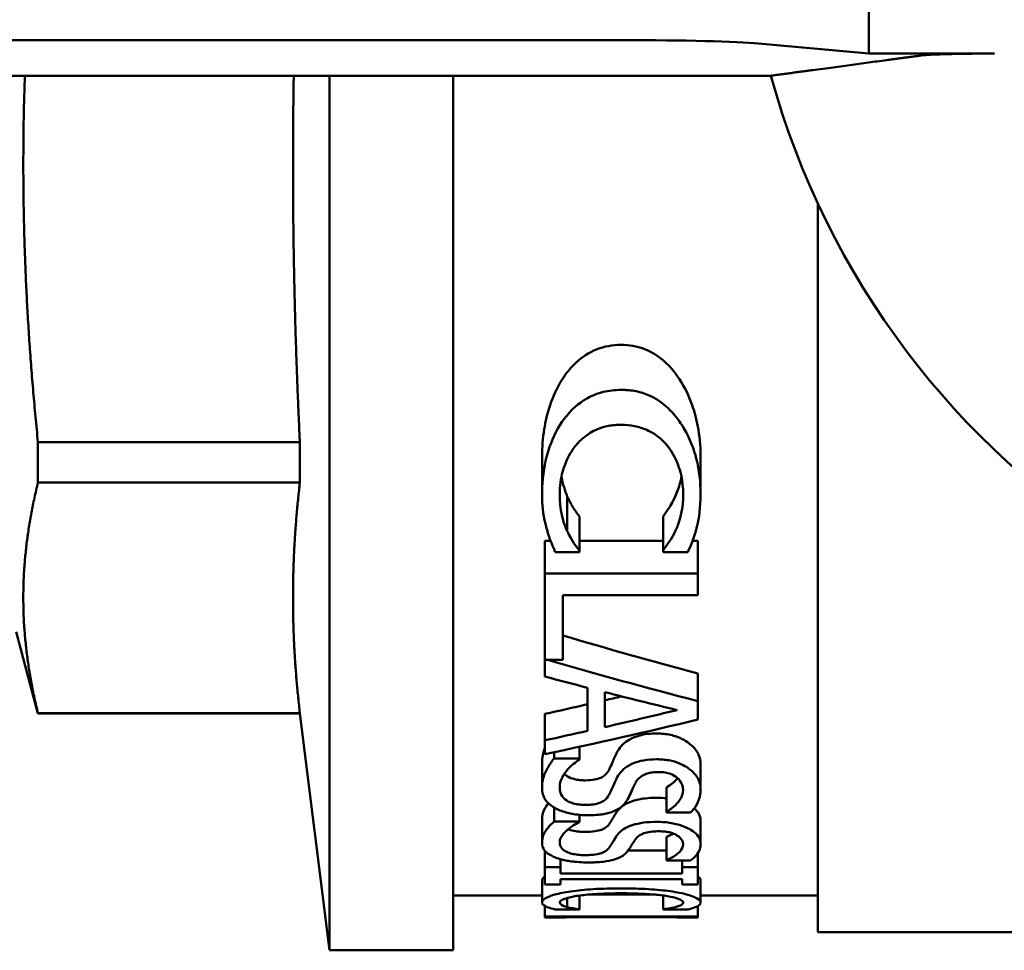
# Model space of a CAD drawing. Header units: millimetres. Extents: x 37 to 190, y 77 to 240.
# Tile 3 of 42: x 50 to 64, y 85 to 98. Entities that reach past the tile are written whole.
import ezdxf

# ---------------------------------------------------------------- set-up
doc = ezdxf.new("R2010")
doc.units = ezdxf.units.MM
doc.layers.add('Видимый контур (ГОСТ)', color=7, linetype='Continuous', lineweight=50)

msp = doc.modelspace()

# ---------------------------------------------------------------- linework, layer by layer
at = {"layer": 'Видимый контур (ГОСТ)'}
for p, q in [((61.672, 102.741), (61.672, 97.351)), ((58.289, 97.536), (47.313, 97.536)), ((61.672, 97.351), (60.16, 97.491)), ((63.4, 97.351), (61.672, 97.351)), ((45.172, 97.047), (60.329, 97.047)), ((54.272, 85.046), (54.272, 97.047)), ((55.972, 85.046), (55.972, 97.047)), ((60.972, 85.296), (60.972, 95.3)), ((50.272, 91.464), (50.272, 92.02)), ((53.866, 92.02), (50.272, 92.02)), ((53.866, 91.464), (53.866, 92.02)), ((57.19, 91.317), (57.19, 91.827)), ((59.365, 91.311), (59.365, 91.82)), ((53.866, 91.464), (50.272, 91.464)), ((57.536, 90.796), (57.536, 91.275)), ((57.704, 90.531), (57.704, 90.997)), ((58.851, 90.533), (58.851, 90.999)), ((57.228, 90.666), (57.307, 90.666)), ((57.228, 90.216), (57.228, 90.666)), ((57.704, 90.666), (58.851, 90.666)), ((59.255, 90.666), (59.328, 90.666)), ((59.328, 90.216), (59.328, 90.666)), ((57.704, 90.531), (57.704, 90.508)), ((58.851, 90.508), (58.851, 90.533)), ((57.371, 90.508), (57.704, 90.508)), ((58.851, 90.508), (59.188, 90.508)), ((59.328, 90.216), (57.228, 90.216)), ((57.228, 88.802), (57.228, 90.216)), ((59.328, 90.216), (59.328, 89.92)), ((57.476, 89.92), (59.328, 89.92)), ((57.476, 89.92), (57.476, 89.034)), ((49.972, 89.415), (50.272, 88.296)), ((57.248, 89.034), (57.476, 89.034)), ((59.328, 88.466), (59.328, 88.845)), ((57.815, 88.056), (57.815, 88.648)), ((58.053, 88.588), (58.053, 88.109)), ((59.328, 88.466), (59.328, 88.212)), ((50.272, 88.296), (50.272, 88.302)), ((53.866, 88.302), (50.272, 88.302)), ((53.866, 88.296), (50.272, 88.296)), ((53.866, 88.296), (53.866, 88.302)), ((53.866, 88.296), (54.272, 85.046)), ((57.228, 87.927), (57.228, 88.289)), ((57.228, 87.736), (57.228, 87.927)), ((57.704, 87.677), (57.704, 87.839)), ((57.354, 87.677), (57.354, 87.763)), ((57.19, 87.276), (57.19, 87.618)), ((57.704, 87.677), (57.354, 87.677)), ((57.704, 87.677), (57.704, 87.664)), ((59.365, 87.258), (59.365, 87.6)), ((58.896, 86.948), (58.896, 87.282)), ((57.354, 86.815), (57.354, 87.007)), ((57.704, 86.815), (57.704, 86.905)), ((58.896, 86.938), (58.896, 86.948)), ((58.896, 86.938), (59.229, 86.938)), ((57.19, 86.521), (57.19, 86.844)), ((57.704, 86.815), (57.354, 86.815)), ((57.704, 86.815), (57.704, 86.806)), ((59.365, 86.508), (59.365, 86.831)), ((58.896, 86.286), (58.896, 86.603)), ((57.228, 86.185), (57.228, 86.411)), ((58.37, 86.416), (58.896, 86.416)), ((59.328, 86.185), (59.328, 86.377)), ((57.442, 86.185), (57.442, 86.296)), ((58.896, 86.279), (58.896, 86.286)), ((58.896, 86.279), (59.229, 86.279)), ((59.113, 86.185), (59.113, 86.279)), ((57.442, 86.185), (57.228, 86.185)), ((57.228, 85.951), (57.228, 86.185)), ((57.442, 86.185), (57.442, 86.102)), ((59.113, 86.102), (57.442, 86.102)), ((59.328, 86.185), (59.113, 86.185)), ((59.113, 86.102), (59.113, 86.185)), ((59.328, 86.185), (59.328, 85.951)), ((57.19, 85.703), (57.19, 86.007)), ((57.228, 85.951), (57.442, 85.951)), ((57.442, 86.022), (57.442, 85.951)), ((57.442, 86.022), (59.113, 86.022)), ((59.113, 85.951), (59.113, 86.022)), ((59.113, 85.951), (59.328, 85.951)), ((59.365, 85.702), (59.365, 86.006)), ((57.814, 85.81), (58.745, 85.81)), ((55.972, 85.796), (57.19, 85.796)), ((57.536, 85.639), (57.536, 85.764)), ((57.704, 85.609), (57.704, 85.797)), ((58.851, 85.609), (58.851, 85.798)), ((59.365, 85.796), (60.972, 85.796)), ((57.228, 85.509), (57.228, 85.655)), ((57.371, 85.606), (57.704, 85.606)), ((57.704, 85.609), (57.704, 85.606)), ((58.851, 85.606), (58.851, 85.609)), ((58.851, 85.606), (59.188, 85.606)), ((59.328, 85.509), (59.328, 85.653)), ((59.328, 85.509), (57.228, 85.509)), ((57.228, 85.497), (57.228, 85.509)), ((57.231, 85.496), (57.474, 85.496)), ((57.47, 85.5), (57.47, 85.496)), ((57.47, 85.5), (59.086, 85.5)), ((59.082, 85.496), (59.325, 85.496)), ((59.086, 85.496), (59.086, 85.5)), ((59.328, 85.509), (59.328, 85.497)), ((60.972, 85.296), (65.972, 85.296)), ((54.272, 85.046), (55.972, 85.046))]:
    msp.add_line(p, q, dxfattribs=at)
msp.add_arc((71.172, 100.046), 11.25, 195.4597, 280.3303, dxfattribs=at)
for centre, major_axis, ratio, start_param, end_param in [((58.289, 97.466), (-2, 0), 0.034921, 3.502429, 4.712389), ((85.46, 100.046), (42.27, 0), 0.337115, 3.988898, 4.045935), ((85.46, 100.046), (43.16, 0), 0.337115, 3.999999, 4.06205), ((85.674, 100.046), (44.819, 0), 0.324638, 4.024773, 4.041609), ((85.475, 100.046), (44.492, 0), 0.327022, 4.04831, 4.076229), ((32.747, 100.046), (-43.347, 0), 0.328744, 2.194209, 2.200662), ((32.425, 100.046), (-43.895, 0), 0.324638, 2.171302, 2.187605), ((32.747, 100.046), (-44.259, 0), 0.328744, 2.17946, 2.206957), ((34.216, 100.046), (-43.16, 0), 0.337115, 2.133145, 2.191774), ((32.425, 100.046), (-44.819, 0), 0.324638, 2.157248, 2.173059)]:
    msp.add_ellipse(centre, major_axis=major_axis, ratio=ratio, start_param=start_param, end_param=end_param, dxfattribs=at)
msp.add_rational_spline([(62.39, 97.325), (61.869, 97.255), (60.829, 97.114), (60.329, 97.047)], [26.4233411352, 25.1809248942, 23.0112575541, 22.0955468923], degree=2, knots=[202.671691, 202.671691, 202.671691, 204.434283, 205.692538, 205.692538, 205.692538], dxfattribs=at)
for points, knots in [([(63.4, 97.351), (63.268, 97.351), (63.112, 97.35), (62.871, 97.346), (62.742, 97.343), (62.563, 97.337), (62.48, 97.333), (62.416, 97.328), (62.401, 97.326), (62.39, 97.325)], [0.4592163, 0.4592163, 0.4592163, 0.4592163, 0.4989422, 0.4989422, 0.5372006, 0.5372006, 0.5743027, 0.5743027, 0.5870323, 0.5870323, 0.5870323, 0.5870323]), ([(57.466, 92.879), (57.52, 92.965), (57.585, 93.046), (57.734, 93.181), (57.827, 93.248), (57.994, 93.313), (58.046, 93.328), (58.158, 93.348), (58.217, 93.353), (58.276, 93.353)], [0, 0, 0, 0, 0.03386013, 0.03386013, 0.06454852, 0.06454852, 0.07770891, 0.07770891, 0.09187958, 0.09187958, 0.09187958, 0.09187958]), ([(58.276, 93.353), (58.384, 93.353), (58.489, 93.337), (58.643, 93.28), (58.725, 93.243), (58.923, 93.087), (59.007, 92.987), (59.076, 92.882)], [0, 0, 0, 0, 0.03236699, 0.03236699, 0.05017379, 0.05017379, 0.06977098, 0.06977098, 0.06977098, 0.06977098]), ([(57.19, 91.827), (57.19, 91.949), (57.2, 92.073), (57.252, 92.399), (57.32, 92.649), (57.466, 92.879)], [0, 0, 0, 0, 0.0448483, 0.0448483, 0.1183862, 0.1183862, 0.1183862, 0.1183862]), ([(59.076, 92.882), (59.15, 92.769), (59.207, 92.648), (59.305, 92.37), (59.365, 92.136), (59.365, 91.82)], [0, 0, 0, 0, 0.045139, 0.045139, 0.1024127, 0.1024127, 0.1024127, 0.1024127]), ([(58.276, 92.736), (58.192, 92.736), (58.11, 92.727), (57.951, 92.688), (57.879, 92.659), (57.737, 92.58), (57.631, 92.508), (57.506, 92.355), (57.485, 92.328), (57.466, 92.3)], [-0.1663657, -0.1663657, -0.1663657, -0.1663657, -0.1151362, -0.1151362, -0.0659123, -0.0659123, -0.0114654, -0.0114654, 0, 0, 0, 0]), ([(59.076, 92.303), (59.024, 92.375), (58.964, 92.445), (58.832, 92.562), (58.754, 92.619), (58.601, 92.686), (58.541, 92.705), (58.446, 92.724), (58.413, 92.728), (58.363, 92.733), (58.346, 92.734), (58.311, 92.736), (58.294, 92.736), (58.276, 92.736)], [-0.1078919, -0.1078919, -0.1078919, -0.1078919, -0.0719761, -0.0719761, -0.0396316, -0.0396316, -0.0203657, -0.0203657, -0.0103953, -0.0103953, -0.0052578, -0.0052578, 0, 0, 0, 0]), ([(57.466, 92.3), (57.381, 92.176), (57.32, 92.041), (57.243, 91.796), (57.206, 91.642), (57.192, 91.404), (57.19, 91.361), (57.19, 91.317)], [-0.1789428, -0.1789428, -0.1789428, -0.1789428, -0.0884004, -0.0884004, -0.0162328, -0.0162328, 0, 0, 0, 0]), ([(59.365, 91.311), (59.365, 91.47), (59.348, 91.633), (59.275, 91.913), (59.224, 92.063), (59.115, 92.244), (59.096, 92.274), (59.076, 92.303)], [-0.1529585, -0.1529585, -0.1529585, -0.1529585, -0.0721601, -0.0721601, -0.011927, -0.011927, 0, 0, 0, 0]), ([(57.641, 91.959), (57.681, 92.009), (57.727, 92.055), (57.818, 92.125), (57.876, 92.166), (57.997, 92.217), (58.048, 92.232), (58.129, 92.247), (58.158, 92.25), (58.201, 92.254), (58.216, 92.255), (58.246, 92.256), (58.261, 92.257), (58.276, 92.257)], [-0.09157293, -0.09157293, -0.09157293, -0.09157293, -0.05825431, -0.05825431, -0.03389631, -0.03389631, -0.0176159, -0.0176159, -0.00903697, -0.00903697, -0.00458049, -0.00458049, 0, 0, 0, 0]), ([(58.276, 92.257), (58.338, 92.257), (58.399, 92.251), (58.517, 92.228), (58.573, 92.21), (58.69, 92.158), (58.777, 92.11), (58.878, 92.007), (58.895, 91.988), (58.911, 91.969)], [-0.1126293, -0.1126293, -0.1126293, -0.1126293, -0.0794885, -0.0794885, -0.0476976, -0.0476976, -0.0084697, -0.0084697, 0, 0, 0, 0]), ([(57.432, 91.313), (57.432, 91.415), (57.445, 91.518), (57.5, 91.716), (57.54, 91.81), (57.611, 91.918), (57.626, 91.939), (57.641, 91.959)], [-0.08316515, -0.08316515, -0.08316515, -0.08316515, -0.04476668, -0.04476668, -0.00856274, -0.00856274, 0, 0, 0, 0]), ([(58.911, 91.969), (58.976, 91.886), (59.023, 91.796), (59.086, 91.626), (59.114, 91.523), (59.126, 91.37), (59.127, 91.341), (59.127, 91.313)], [-0.1135479, -0.1135479, -0.1135479, -0.1135479, -0.0572866, -0.0572866, -0.0107246, -0.0107246, 0, 0, 0, 0]), ([(59.027, 91.295), (59.053, 91.356), (59.074, 91.42), (59.094, 91.503), (59.099, 91.522), (59.103, 91.544)], [0, 0, 0, 0, 0.02474083, 0.02474083, 0.03150157, 0.03150157, 0.03150157, 0.03150157]), ([(57.19, 91.317), (57.19, 91.151), (57.202, 91.039), (57.242, 90.877), (57.247, 90.858), (57.252, 90.839)], [-0.0636147, -0.0636147, -0.0636147, -0.0636147, -0.00741016, -0.00741016, 0, 0, 0, 0]), ([(57.536, 90.796), (57.499, 90.877), (57.444, 91.016), (57.433, 91.262), (57.432, 91.287), (57.432, 91.313)], [-0.09280211, -0.09280211, -0.09280211, -0.09280211, -0.00949353, -0.00949353, 0, 0, 0, 0]), ([(57.536, 91.275), (57.557, 91.228), (57.581, 91.18), (57.636, 91.089), (57.675, 91.033), (57.704, 90.997)], [0, 0, 0, 0, 0.01896711, 0.01896711, 0.03889242, 0.03889242, 0.03889242, 0.03889242]), ([(58.851, 90.999), (58.877, 91.033), (58.903, 91.071), (58.945, 91.135), (58.982, 91.19), (59.027, 91.295)], [0, 0, 0, 0, 0.01510229, 0.01510229, 0.02730552, 0.02730552, 0.02730552, 0.02730552]), ([(59.127, 91.313), (59.127, 91.223), (59.121, 91.051), (59.041, 90.848), (59.034, 90.831), (59.027, 90.814)], [-0.08210602, -0.08210602, -0.08210602, -0.08210602, -0.00693512, -0.00693512, 0, 0, 0, 0]), ([(59.311, 90.839), (59.332, 90.926), (59.359, 91.055), (59.365, 91.266), (59.365, 91.288), (59.365, 91.311)], [-0.07967751, -0.07967751, -0.07967751, -0.07967751, -0.00832152, -0.00832152, 0, 0, 0, 0]), ([(57.252, 90.839), (57.283, 90.715), (57.31, 90.659), (57.36, 90.536), (57.365, 90.522), (57.371, 90.508)], [-0.0510919, -0.0510919, -0.0510919, -0.0510919, -0.00577978, -0.00577978, 0, 0, 0, 0]), ([(59.027, 90.814), (59.006, 90.769), (58.965, 90.683), (58.864, 90.55), (58.858, 90.541), (58.851, 90.533)], [-0.06082367, -0.06082367, -0.06082367, -0.06082367, -0.0037199, -0.0037199, 0, 0, 0, 0]), ([(59.188, 90.508), (59.223, 90.582), (59.266, 90.683), (59.303, 90.811), (59.307, 90.825), (59.311, 90.839)], [-0.05093432, -0.05093432, -0.05093432, -0.05093432, -0.00561036, -0.00561036, 0, 0, 0, 0]), ([(57.704, 90.531), (57.683, 90.556), (57.624, 90.624), (57.551, 90.765), (57.543, 90.78), (57.536, 90.796)], [-0.05920658, -0.05920658, -0.05920658, -0.05920658, -0.00635211, -0.00635211, 0, 0, 0, 0]), ([(58.385, 87.936), (58.427, 87.96), (58.475, 87.979), (58.559, 88.002), (58.594, 88.009), (58.679, 88.019), (58.722, 88.021), (58.765, 88.021)], [0, 0, 0, 0, 0.0184725, 0.0184725, 0.02826136, 0.02826136, 0.037525, 0.037525, 0.037525, 0.037525]), ([(58.765, 88.021), (58.83, 88.021), (58.893, 88.015), (59.01, 87.989), (59.06, 87.971), (59.16, 87.922), (59.211, 87.887), (59.292, 87.81), (59.32, 87.77), (59.357, 87.686), (59.365, 87.643), (59.365, 87.6)], [0, 0, 0, 0, 0.0196177, 0.0196177, 0.0380114, 0.0380114, 0.0603786, 0.0603786, 0.0821188, 0.0821188, 0.1048142, 0.1048142, 0.1048142, 0.1048142]), ([(58.2, 87.727), (58.215, 87.76), (58.234, 87.794), (58.282, 87.856), (58.318, 87.896), (58.385, 87.936)], [0, 0, 0, 0, 0.02011074, 0.02011074, 0.03944134, 0.03944134, 0.03944134, 0.03944134]), ([(57.19, 87.618), (57.19, 87.672), (57.197, 87.729), (57.218, 87.797), (57.223, 87.809), (57.228, 87.822)], [0, 0, 0, 0, 0.03284432, 0.03284432, 0.04046467, 0.04046467, 0.04046467, 0.04046467]), ([(58.104, 87.514), (58.119, 87.543), (58.133, 87.572), (58.151, 87.614), (58.157, 87.63), (58.179, 87.681), (58.189, 87.704), (58.2, 87.727)], [0, 0, 0, 0, 0.01841573, 0.01841573, 0.02667207, 0.02667207, 0.03341848, 0.03341848, 0.03341848, 0.03341848]), ([(57.354, 87.677), (57.315, 87.628), (57.283, 87.578), (57.229, 87.48), (57.207, 87.431), (57.192, 87.332), (57.19, 87.303), (57.19, 87.276)], [-0.1056661, -0.1056661, -0.1056661, -0.1056661, -0.0608471, -0.0608471, -0.0173822, -0.0173822, 0, 0, 0, 0]), ([(57.432, 87.287), (57.432, 87.339), (57.45, 87.391), (57.504, 87.481), (57.545, 87.539), (57.648, 87.625), (57.675, 87.645), (57.704, 87.664)], [-0.1180997, -0.1180997, -0.1180997, -0.1180997, -0.0582705, -0.0582705, -0.0141707, -0.0141707, 0, 0, 0, 0]), ([(58.385, 87.584), (58.346, 87.562), (58.314, 87.537), (58.257, 87.48), (58.235, 87.447), (58.213, 87.409), (58.206, 87.395), (58.2, 87.382)], [-0.0359409, -0.0359409, -0.0359409, -0.0359409, -0.02340256, -0.02340256, -0.00871908, -0.00871908, 0, 0, 0, 0]), ([(58.765, 87.667), (58.702, 87.667), (58.64, 87.663), (58.529, 87.643), (58.479, 87.627), (58.418, 87.601), (58.401, 87.593), (58.385, 87.584)], [-0.04227987, -0.04227987, -0.04227987, -0.04227987, -0.02370756, -0.02370756, -0.00700855, -0.00700855, 0, 0, 0, 0]), ([(59.365, 87.258), (59.365, 87.304), (59.356, 87.351), (59.31, 87.439), (59.277, 87.479), (59.201, 87.543), (59.149, 87.579), (59.033, 87.628), (58.984, 87.643), (58.904, 87.658), (58.877, 87.661), (58.821, 87.666), (58.793, 87.667), (58.765, 87.667)], [-0.148701, -0.148701, -0.148701, -0.148701, -0.1032366, -0.1032366, -0.0618205, -0.0618205, -0.0340668, -0.0340668, -0.0169472, -0.0169472, -0.0085362, -0.0085362, 0, 0, 0, 0]), ([(57.496, 87.465), (57.51, 87.451), (57.526, 87.44), (57.57, 87.415), (57.601, 87.403), (57.659, 87.388), (57.682, 87.384), (57.731, 87.379), (57.757, 87.378), (57.783, 87.378)], [0.03523177, 0.03523177, 0.03523177, 0.03523177, 0.04666893, 0.04666893, 0.06392434, 0.06392434, 0.07405266, 0.07405266, 0.08482064, 0.08482064, 0.08482064, 0.08482064]), ([(57.783, 87.378), (57.827, 87.378), (57.87, 87.381), (57.943, 87.394), (57.972, 87.403), (58.023, 87.426), (58.044, 87.441), (58.079, 87.474), (58.094, 87.494), (58.104, 87.514)], [0, 0, 0, 0, 0.01315791, 0.01315791, 0.02363125, 0.02363125, 0.0346077, 0.0346077, 0.04751609, 0.04751609, 0.04751609, 0.04751609]), ([(58.467, 87.336), (58.476, 87.355), (58.489, 87.375), (58.52, 87.409), (58.538, 87.425), (58.587, 87.456), (58.614, 87.466), (58.657, 87.479), (58.681, 87.484), (58.721, 87.489), (58.735, 87.49), (58.764, 87.492), (58.779, 87.492), (58.794, 87.492)], [-0.03599305, -0.03599305, -0.03599305, -0.03599305, -0.02946059, -0.02946059, -0.02379265, -0.02379265, -0.01671678, -0.01671678, -0.00870321, -0.00870321, -0.00444852, -0.00444852, 0, 0, 0, 0]), ([(58.794, 87.492), (58.822, 87.492), (58.851, 87.49), (58.905, 87.481), (58.93, 87.475), (58.987, 87.454), (59.016, 87.437), (59.078, 87.386), (59.1, 87.352), (59.12, 87.295), (59.124, 87.271), (59.124, 87.248)], [-0.0699744, -0.0699744, -0.0699744, -0.0699744, -0.06015058, -0.06015058, -0.05054336, -0.05054336, -0.03612581, -0.03612581, -0.01459794, -0.01459794, 0, 0, 0, 0]), ([(57.783, 87.041), (57.749, 87.041), (57.716, 87.043), (57.653, 87.052), (57.624, 87.059), (57.564, 87.08), (57.533, 87.096), (57.474, 87.143), (57.455, 87.175), (57.435, 87.232), (57.432, 87.26), (57.432, 87.287)], [-0.07519523, -0.07519523, -0.07519523, -0.07519523, -0.06349138, -0.06349138, -0.05220966, -0.05220966, -0.03729734, -0.03729734, -0.01685755, -0.01685755, 0, 0, 0, 0]), ([(58.2, 87.382), (58.166, 87.306), (58.151, 87.268), (58.117, 87.198), (58.111, 87.186), (58.104, 87.174)], [-0.04560855, -0.04560855, -0.04560855, -0.04560855, -0.00778464, -0.00778464, 0, 0, 0, 0]), ([(58.356, 87.105), (58.389, 87.162), (58.414, 87.223), (58.455, 87.311), (58.461, 87.323), (58.467, 87.336)], [-0.05613576, -0.05613576, -0.05613576, -0.05613576, -0.00781644, -0.00781644, 0, 0, 0, 0]), ([(58.896, 87.282), (58.956, 87.315), (59.003, 87.355), (59.044, 87.399), (59.047, 87.403), (59.051, 87.408)], [0, 0, 0, 0, 0.02867592, 0.02867592, 0.03149202, 0.03149202, 0.03149202, 0.03149202]), ([(57.19, 87.276), (57.19, 87.227), (57.198, 87.176), (57.245, 87.092), (57.28, 87.058), (57.339, 87.016), (57.359, 87.003), (57.381, 86.991)], [-0.06052236, -0.06052236, -0.06052236, -0.06052236, -0.03358176, -0.03358176, -0.01044914, -0.01044914, 0, 0, 0, 0]), ([(58.104, 87.174), (58.09, 87.148), (58.069, 87.121), (58.014, 87.083), (57.989, 87.072), (57.936, 87.055), (57.903, 87.049), (57.839, 87.042), (57.811, 87.041), (57.783, 87.041)], [-0.04072631, -0.04072631, -0.04072631, -0.04072631, -0.02827325, -0.02827325, -0.01942985, -0.01942985, -0.00849199, -0.00849199, 0, 0, 0, 0]), ([(59.124, 87.248), (59.124, 87.198), (59.109, 87.15), (59.051, 87.065), (59.008, 87.022), (58.94, 86.973), (58.919, 86.96), (58.896, 86.948)], [-0.07016335, -0.07016335, -0.07016335, -0.07016335, -0.03861102, -0.03861102, -0.0109217, -0.0109217, 0, 0, 0, 0]), ([(59.229, 86.938), (59.291, 86.999), (59.346, 87.08), (59.364, 87.214), (59.365, 87.236), (59.365, 87.258)], [-0.08595261, -0.08595261, -0.08595261, -0.08595261, -0.01390308, -0.01390308, 0, 0, 0, 0]), ([(57.19, 86.844), (57.19, 86.886), (57.198, 86.93), (57.232, 87.004), (57.255, 87.036), (57.277, 87.063)], [0, 0, 0, 0, 0.03286041, 0.03286041, 0.05709347, 0.05709347, 0.05709347, 0.05709347]), ([(57.827, 86.899), (57.898, 86.899), (57.968, 86.904), (58.09, 86.925), (58.136, 86.939), (58.229, 86.976), (58.269, 87.004), (58.323, 87.057), (58.342, 87.081), (58.356, 87.105)], [-0.07289222, -0.07289222, -0.07289222, -0.07289222, -0.05444631, -0.05444631, -0.03868912, -0.03868912, -0.01656759, -0.01656759, 0, 0, 0, 0]), ([(58.2, 86.923), (58.215, 86.948), (58.236, 86.974), (58.282, 87.018), (58.317, 87.047), (58.385, 87.076)], [0, 0, 0, 0, 0.01983386, 0.01983386, 0.03566289, 0.03566289, 0.03566289, 0.03566289]), ([(58.385, 87.076), (58.429, 87.094), (58.479, 87.109), (58.561, 87.124), (58.595, 87.13), (58.682, 87.137), (58.723, 87.139), (58.765, 87.139)], [0, 0, 0, 0, 0.01866757, 0.01866757, 0.02687327, 0.02687327, 0.03403934, 0.03403934, 0.03403934, 0.03403934]), ([(57.381, 86.991), (57.426, 86.967), (57.48, 86.948), (57.586, 86.922), (57.653, 86.908), (57.767, 86.9), (57.797, 86.899), (57.827, 86.899)], [-0.07015016, -0.07015016, -0.07015016, -0.07015016, -0.03452979, -0.03452979, -0.0090125, -0.0090125, 0, 0, 0, 0]), ([(58.104, 86.769), (58.119, 86.79), (58.134, 86.812), (58.15, 86.84), (58.157, 86.852), (58.18, 86.89), (58.19, 86.907), (58.2, 86.923)], [0, 0, 0, 0, 0.0179879, 0.0179879, 0.02277724, 0.02277724, 0.02637881, 0.02637881, 0.02637881, 0.02637881]), ([(59.277, 86.993), (59.307, 86.969), (59.328, 86.944), (59.358, 86.889), (59.365, 86.86), (59.365, 86.831)], [0.05895895, 0.05895895, 0.05895895, 0.05895895, 0.07085537, 0.07085537, 0.08440064, 0.08440064, 0.08440064, 0.08440064]), ([(57.354, 86.815), (57.316, 86.779), (57.284, 86.743), (57.229, 86.671), (57.208, 86.635), (57.192, 86.564), (57.19, 86.542), (57.19, 86.521)], [-0.09540261, -0.09540261, -0.09540261, -0.09540261, -0.05654889, -0.05654889, -0.01730606, -0.01730606, 0, 0, 0, 0]), ([(57.432, 86.529), (57.432, 86.566), (57.45, 86.604), (57.502, 86.668), (57.542, 86.711), (57.644, 86.775), (57.673, 86.791), (57.704, 86.806)], [-0.1129002, -0.1129002, -0.1129002, -0.1129002, -0.0560941, -0.0560941, -0.0145142, -0.0145142, 0, 0, 0, 0]), ([(57.783, 86.671), (57.828, 86.671), (57.873, 86.673), (57.955, 86.685), (57.983, 86.692), (58.026, 86.707), (58.046, 86.718), (58.08, 86.741), (58.094, 86.755), (58.104, 86.769)], [0, 0, 0, 0, 0.01356048, 0.01356048, 0.02655025, 0.02655025, 0.04413546, 0.04413546, 0.06431281, 0.06431281, 0.06431281, 0.06431281]), ([(58.385, 86.747), (58.347, 86.731), (58.315, 86.713), (58.259, 86.672), (58.238, 86.648), (58.214, 86.62), (58.207, 86.609), (58.2, 86.598)], [-0.03600543, -0.03600543, -0.03600543, -0.03600543, -0.02324852, -0.02324852, -0.00873478, -0.00873478, 0, 0, 0, 0]), ([(58.765, 86.808), (58.703, 86.808), (58.642, 86.805), (58.525, 86.79), (58.477, 86.778), (58.42, 86.76), (58.402, 86.754), (58.385, 86.747)], [-0.03523079, -0.03523079, -0.03523079, -0.03523079, -0.02126912, -0.02126912, -0.00726079, -0.00726079, 0, 0, 0, 0]), ([(59.365, 86.508), (59.365, 86.535), (59.359, 86.563), (59.33, 86.616), (59.309, 86.641), (59.225, 86.708), (59.16, 86.735), (59.08, 86.766), (59.026, 86.782), (58.901, 86.803), (58.834, 86.808), (58.765, 86.808)], [-0.06938873, -0.06938873, -0.06938873, -0.06938873, -0.06134739, -0.06134739, -0.0539515, -0.0539515, -0.04060641, -0.04060641, -0.02076095, -0.02076095, 0, 0, 0, 0]), ([(57.546, 86.707), (57.55, 86.706), (57.553, 86.705), (57.584, 86.693), (57.617, 86.685), (57.673, 86.677), (57.694, 86.675), (57.737, 86.672), (57.76, 86.671), (57.783, 86.671)], [0.04865011, 0.04865011, 0.04865011, 0.04865011, 0.05118576, 0.05118576, 0.0723326, 0.0723326, 0.08358012, 0.08358012, 0.09552859, 0.09552859, 0.09552859, 0.09552859]), ([(58.467, 86.565), (58.481, 86.587), (58.504, 86.609), (58.558, 86.64), (58.581, 86.65), (58.636, 86.666), (58.668, 86.672), (58.732, 86.678), (58.763, 86.679), (58.794, 86.679)], [-0.04611009, -0.04611009, -0.04611009, -0.04611009, -0.0296907, -0.0296907, -0.01992705, -0.01992705, -0.00914843, -0.00914843, 0, 0, 0, 0]), ([(58.794, 86.679), (58.822, 86.679), (58.851, 86.678), (58.905, 86.671), (58.93, 86.667), (58.991, 86.65), (59.02, 86.636), (59.077, 86.602), (59.099, 86.579), (59.12, 86.537), (59.124, 86.519), (59.124, 86.501)], [-0.06032022, -0.06032022, -0.06032022, -0.06032022, -0.05305937, -0.05305937, -0.04603237, -0.04603237, -0.03420986, -0.03420986, -0.01454301, -0.01454301, 0, 0, 0, 0]), ([(57.19, 86.521), (57.19, 86.486), (57.198, 86.449), (57.247, 86.386), (57.284, 86.362), (57.337, 86.335), (57.358, 86.325), (57.381, 86.316)], [-0.04844266, -0.04844266, -0.04844266, -0.04844266, -0.02921811, -0.02921811, -0.01063384, -0.01063384, 0, 0, 0, 0]), ([(57.783, 86.352), (57.749, 86.352), (57.716, 86.353), (57.653, 86.36), (57.624, 86.365), (57.564, 86.38), (57.533, 86.391), (57.476, 86.424), (57.456, 86.445), (57.436, 86.487), (57.432, 86.508), (57.432, 86.529)], [-0.07170853, -0.07170853, -0.07170853, -0.07170853, -0.06041245, -0.06041245, -0.04961964, -0.04961964, -0.03556342, -0.03556342, -0.01678688, -0.01678688, 0, 0, 0, 0]), ([(58.2, 86.598), (58.165, 86.541), (58.152, 86.516), (58.117, 86.466), (58.111, 86.457), (58.104, 86.448)], [-0.04293641, -0.04293641, -0.04293641, -0.04293641, -0.00779094, -0.00779094, 0, 0, 0, 0]), ([(58.356, 86.398), (58.389, 86.438), (58.413, 86.481), (58.454, 86.545), (58.46, 86.555), (58.467, 86.565)], [-0.0530914, -0.0530914, -0.0530914, -0.0530914, -0.00787196, -0.00787196, 0, 0, 0, 0]), ([(59.124, 86.501), (59.124, 86.465), (59.109, 86.431), (59.052, 86.37), (59.009, 86.339), (58.942, 86.305), (58.92, 86.295), (58.896, 86.286)], [-0.06666305, -0.06666305, -0.06666305, -0.06666305, -0.03738693, -0.03738693, -0.01113501, -0.01113501, 0, 0, 0, 0]), ([(59.229, 86.279), (59.29, 86.321), (59.344, 86.378), (59.364, 86.474), (59.365, 86.491), (59.365, 86.508)], [-0.08122045, -0.08122045, -0.08122045, -0.08122045, -0.01389914, -0.01389914, 0, 0, 0, 0]), ([(58.104, 86.448), (58.09, 86.429), (58.071, 86.411), (58.018, 86.383), (57.993, 86.375), (57.941, 86.363), (57.907, 86.358), (57.842, 86.353), (57.812, 86.352), (57.783, 86.352)], [-0.03800761, -0.03800761, -0.03800761, -0.03800761, -0.02812505, -0.02812505, -0.01998058, -0.01998058, -0.00890321, -0.00890321, 0, 0, 0, 0]), ([(57.827, 86.251), (57.896, 86.251), (57.964, 86.254), (58.093, 86.269), (58.14, 86.28), (58.224, 86.304), (58.265, 86.323), (58.321, 86.361), (58.341, 86.379), (58.356, 86.398)], [-0.06310306, -0.06310306, -0.06310306, -0.06310306, -0.05034992, -0.05034992, -0.0377296, -0.0377296, -0.01662726, -0.01662726, 0, 0, 0, 0]), ([(57.381, 86.316), (57.426, 86.299), (57.479, 86.285), (57.573, 86.269), (57.642, 86.258), (57.764, 86.252), (57.795, 86.251), (57.827, 86.251)], [-0.08644487, -0.08644487, -0.08644487, -0.08644487, -0.0371663, -0.0371663, -0.00945357, -0.00945357, 0, 0, 0, 0]), ([(59.328, 86.058), (59.334, 86.054), (59.339, 86.05), (59.359, 86.032), (59.365, 86.019), (59.365, 86.006)], [0.04926579, 0.04926579, 0.04926579, 0.04926579, 0.05601446, 0.05601446, 0.0784613, 0.0784613, 0.0784613, 0.0784613]), ([(57.466, 85.834), (57.393, 85.82), (57.334, 85.803), (57.249, 85.769), (57.217, 85.75), (57.194, 85.721), (57.19, 85.712), (57.19, 85.703)], [-0.08645212, -0.08645212, -0.08645212, -0.08645212, -0.04973511, -0.04973511, -0.01598649, -0.01598649, 0, 0, 0, 0]), ([(58.276, 85.895), (58.146, 85.895), (58.015, 85.892), (57.781, 85.878), (57.676, 85.868), (57.542, 85.848), (57.502, 85.842), (57.466, 85.834)], [-0.08696923, -0.08696923, -0.08696923, -0.08696923, -0.04819512, -0.04819512, -0.01498226, -0.01498226, 0, 0, 0, 0]), ([(57.641, 85.788), (57.702, 85.798), (57.771, 85.806), (57.933, 85.82), (58.021, 85.824), (58.169, 85.828), (58.223, 85.828), (58.276, 85.828)], [-0.06862733, -0.06862733, -0.06862733, -0.06862733, -0.04463764, -0.04463764, -0.01602156, -0.01602156, 0, 0, 0, 0]), ([(59.076, 85.835), (58.997, 85.85), (58.908, 85.863), (58.707, 85.882), (58.597, 85.889), (58.407, 85.894), (58.341, 85.895), (58.276, 85.895)], [-0.09300689, -0.09300689, -0.09300689, -0.09300689, -0.05733227, -0.05733227, -0.01957413, -0.01957413, 0, 0, 0, 0]), ([(58.276, 85.828), (58.377, 85.828), (58.478, 85.826), (58.659, 85.817), (58.744, 85.811), (58.851, 85.798), (58.882, 85.794), (58.911, 85.789)], [-0.06741561, -0.06741561, -0.06741561, -0.06741561, -0.03717503, -0.03717503, -0.01137326, -0.01137326, 0, 0, 0, 0]), ([(59.365, 85.702), (59.365, 85.72), (59.351, 85.739), (59.286, 85.777), (59.239, 85.795), (59.146, 85.82), (59.113, 85.828), (59.076, 85.835)], [-0.07802337, -0.07802337, -0.07802337, -0.07802337, -0.04525799, -0.04525799, -0.01482886, -0.01482886, 0, 0, 0, 0]), ([(57.19, 85.703), (57.19, 85.681), (57.202, 85.669), (57.237, 85.651), (57.244, 85.647), (57.252, 85.644)], [-0.03834505, -0.03834505, -0.03834505, -0.03834505, -0.00748715, -0.00748715, 0, 0, 0, 0]), ([(57.432, 85.702), (57.432, 85.714), (57.443, 85.726), (57.496, 85.754), (57.539, 85.766), (57.59, 85.778), (57.615, 85.783), (57.641, 85.788)], [-0.03416918, -0.03416918, -0.03416918, -0.03416918, -0.02399412, -0.02399412, -0.01061231, -0.01061231, 0, 0, 0, 0]), ([(57.536, 85.639), (57.504, 85.647), (57.452, 85.662), (57.434, 85.692), (57.432, 85.697), (57.432, 85.702)], [-0.0552699, -0.0552699, -0.0552699, -0.0552699, -0.00943465, -0.00943465, 0, 0, 0, 0]), ([(58.911, 85.789), (58.966, 85.779), (59.012, 85.768), (59.07, 85.749), (59.103, 85.736), (59.124, 85.714), (59.127, 85.708), (59.127, 85.702)], [-0.08321416, -0.08321416, -0.08321416, -0.08321416, -0.03866094, -0.03866094, -0.01064938, -0.01064938, 0, 0, 0, 0]), ([(59.127, 85.702), (59.127, 85.692), (59.122, 85.682), (59.097, 85.664), (59.077, 85.656), (59.049, 85.647), (59.039, 85.644), (59.027, 85.641)], [-0.03471591, -0.03471591, -0.03471591, -0.03471591, -0.02072755, -0.02072755, -0.00742365, -0.00742365, 0, 0, 0, 0]), ([(59.311, 85.644), (59.329, 85.653), (59.355, 85.667), (59.365, 85.693), (59.365, 85.697), (59.365, 85.702)], [-0.04789512, -0.04789512, -0.04789512, -0.04789512, -0.0082729, -0.0082729, 0, 0, 0, 0]), ([(57.252, 85.644), (57.281, 85.631), (57.303, 85.625), (57.354, 85.611), (57.362, 85.609), (57.371, 85.606)], [-0.03604687, -0.03604687, -0.03604687, -0.03604687, -0.00602886, -0.00602886, 0, 0, 0, 0]), ([(57.704, 85.609), (57.686, 85.611), (57.631, 85.618), (57.559, 85.633), (57.547, 85.636), (57.536, 85.639)], [-0.03975496, -0.03975496, -0.03975496, -0.03975496, -0.00682339, -0.00682339, 0, 0, 0, 0]), ([(59.027, 85.641), (58.994, 85.633), (58.958, 85.625), (58.871, 85.612), (58.861, 85.611), (58.851, 85.609)], [-0.03984748, -0.03984748, -0.03984748, -0.03984748, -0.00439896, -0.00439896, 0, 0, 0, 0]), ([(59.188, 85.606), (59.219, 85.614), (59.259, 85.624), (59.299, 85.639), (59.305, 85.641), (59.311, 85.644)], [-0.03404257, -0.03404257, -0.03404257, -0.03404257, -0.00583022, -0.00583022, 0, 0, 0, 0]), ([(57.554, 85.5), (57.55, 85.5), (57.546, 85.5), (57.516, 85.498), (57.504, 85.497), (57.477, 85.496), (57.47, 85.495), (57.47, 85.496)], [-0.04059616, -0.04059616, -0.04059616, -0.04059616, -0.03948211, -0.03948211, -0.03223197, -0.03223197, 0, 0, 0, 0]), ([(59.086, 85.496), (59.086, 85.495), (59.068, 85.496), (59.042, 85.498), (59.022, 85.499), (58.996, 85.5)], [-0.04162475, -0.04162475, -0.04162475, -0.04162475, -0.02607439, -0.02607439, -0.0077327, -0.0077327, -0.0077327, -0.0077327])]:
    msp.add_open_spline(points, degree=3, knots=knots, dxfattribs=at)
for points, weights in [([(50.092, 97.047), (50.008, 94.608), (50.272, 92.02)], [1.0304476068, 1.04523557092, 1]), ([(53.782, 97.047), (53.772, 96.439), (53.772, 95.836)], [1.02109147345, 1.01227550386, 1]), ([(53.772, 95.836), (53.772, 93.991), (53.866, 92.02)], [1, 1.03852376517, 1.04297562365]), ([(50.272, 91.464), (49.883, 89.883), (50.272, 88.302)], [1, 1.06818181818, 1]), ([(53.866, 91.464), (53.772, 90.647), (53.772, 89.883)], [1.04297562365, 1.03852376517, 1]), ([(53.772, 89.883), (53.772, 89.119), (53.866, 88.302)], [1, 1.03852376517, 1.04297562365])]:
    msp.add_rational_spline(points, weights, degree=2, dxfattribs=at)
for points in [[(57.456, 91.545), (57.475, 91.443), (57.504, 91.348), (57.536, 91.275)], [(58.765, 87.139), (58.809, 87.139), (58.853, 87.136), (58.896, 87.132)], [(58.896, 86.603), (58.931, 86.617), (58.962, 86.632), (58.989, 86.648)], [(57.19, 86.007), (57.19, 86.024), (57.202, 86.041), (57.228, 86.059)], [(57.228, 85.497), (57.228, 85.496), (57.229, 85.496), (57.231, 85.496)], [(59.325, 85.496), (59.327, 85.496), (59.328, 85.496), (59.328, 85.497)]]:
    msp.add_open_spline(points, degree=3, dxfattribs=at)

doc.saveas('drawing.dxf')
